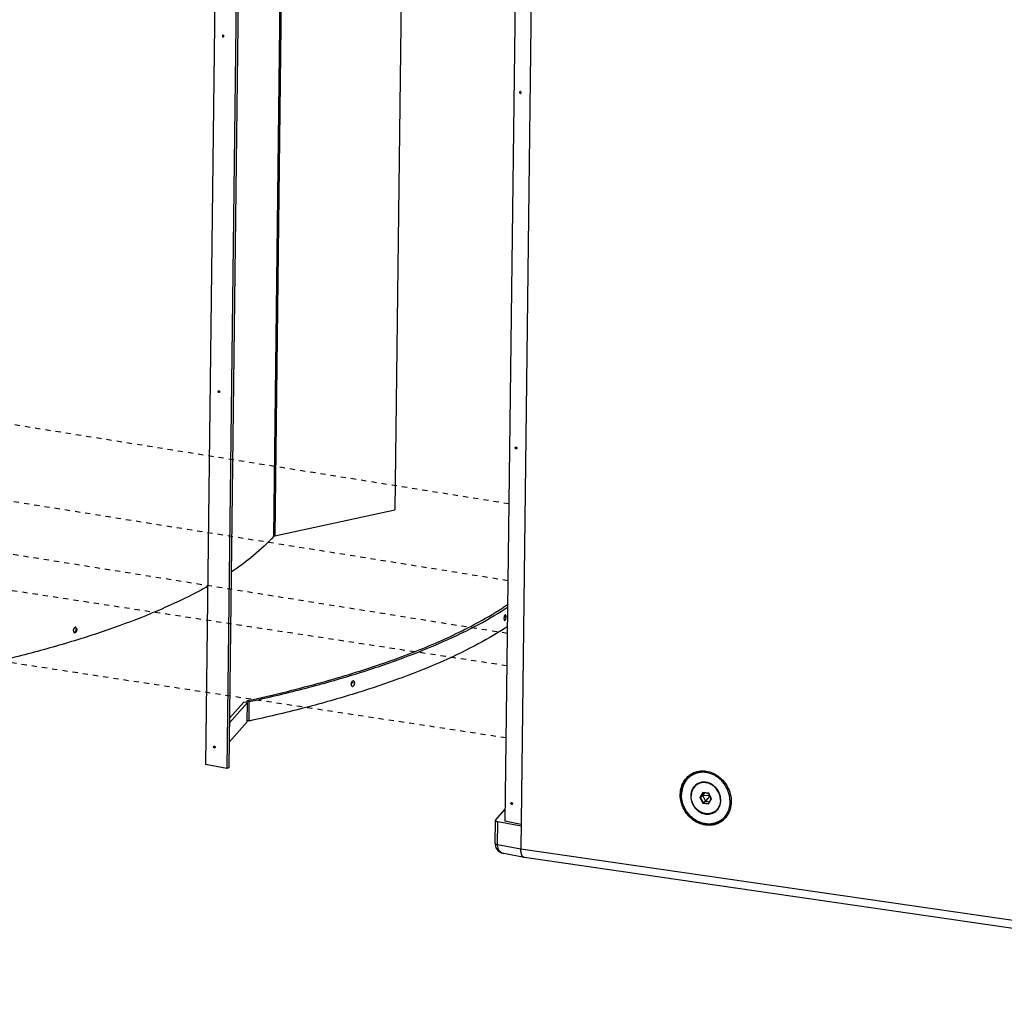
# Paper-space layout 'Layout1' of a CAD drawing. Header units: inches. Extents: x 29 to 351, y 58 to 234.
# Tile 42 of 104: x 50 to 71, y 158 to 178. Entities that reach past the tile are written whole.
import ezdxf

# ---------------------------------------------------------------- set-up
doc = ezdxf.new("R2010")
doc.units = ezdxf.units.IN
doc.header["$LTSCALE"] = 1.1
doc.header["$MEASUREMENT"] = 0
doc.linetypes.add('DASHED', pattern=[0.2, 0.1, -0.1])
doc.layers.get('0').update_dxf_attribs({"linetype": 'CONTINUOUS'})
for name, color, linetype in [('02___PRT_ALL_AXES', 7, 'CONTINUOUS'), ('6_ALL_SURFS', 7, 'CONTINUOUS'), ('7_ALL_FEATURES', 7, 'CONTINUOUS')]:
    doc.layers.add(name, color=color, linetype=linetype)

psp = doc.layouts.get("Layout1")

# ---------------------------------------------------------------- linework, layer by layer
at = {"color": 7, "linetype": 'Continuous'}
for p, q in [((60.807, 192.414), (60.427, 161.301)), ((58.233, 180.666), (58.078, 167.949)), ((55.495, 167.382), (55.648, 179.921)), ((55.668, 179.926), (55.515, 167.391)), ((55.515, 167.391), (58.078, 167.949)), ((51.285, 165.399), (51.3, 165.395)), ((64.442, 162.331), (64.455, 162.341)), ((64.481, 162.348), (64.489, 162.351)), ((64.401, 162.31), (64.411, 162.316)), ((64.649, 161.917), (64.585, 161.812)), ((64.656, 161.91), (64.597, 161.813)), ((64.683, 161.906), (64.644, 161.841)), ((64.685, 161.906), (64.646, 161.841)), ((64.772, 161.899), (64.649, 161.917)), ((64.649, 161.917), (64.656, 161.91)), ((64.771, 161.894), (64.656, 161.91)), ((64.165, 161.873), (64.166, 161.879)), ((64.585, 161.812), (64.597, 161.813)), ((64.585, 161.812), (64.646, 161.69)), ((64.597, 161.813), (64.644, 161.841)), ((64.597, 161.813), (64.653, 161.699)), ((64.644, 161.841), (64.7, 161.727)), ((64.779, 161.851), (64.646, 161.841)), ((64.646, 161.841), (64.701, 161.729)), ((64.646, 161.69), (64.653, 161.699)), ((64.646, 161.69), (64.769, 161.672)), ((64.653, 161.699), (64.7, 161.727)), ((64.653, 161.699), (64.769, 161.682)), ((64.7, 161.727), (64.788, 161.714)), ((64.789, 161.831), (64.701, 161.729)), ((64.701, 161.729), (64.789, 161.716)), ((64.78, 161.876), (64.754, 161.896)), ((64.769, 161.682), (64.827, 161.78)), ((64.769, 161.672), (64.832, 161.777)), ((64.772, 161.899), (64.771, 161.894)), ((64.827, 161.78), (64.771, 161.894)), ((64.832, 161.777), (64.772, 161.899)), ((64.786, 161.864), (64.779, 161.851)), ((64.779, 161.851), (64.789, 161.831)), ((64.789, 161.831), (64.803, 161.829)), ((64.81, 161.815), (64.812, 161.755)), ((64.832, 161.777), (64.827, 161.78)), ((64.769, 161.672), (64.769, 161.682)), ((60.772, 161.234), (60.427, 161.301)), ((65.02, 161.291), (65.012, 161.288)), ((65.025, 161.284), (65.016, 161.279)), ((65.087, 161.331), (65.079, 161.324))]:
    psp.add_line(p, q, dxfattribs=at)
at = {"color": 4, "linetype": 'DASHED'}
for p, q in [((60.51, 168.073), (36.745, 171.87)), ((60.49, 166.434), (34.919, 170.52)), ((60.476, 165.308), (32.994, 169.699)), ((60.467, 164.618), (31.05, 169.082)), ((60.449, 163.08), (29.46, 167.782))]:
    psp.add_line(p, q, dxfattribs=at)
at = {"color": 7, "linetype": 'Continuous'}
for points, start_tangent, end_tangent in [([(60.747, 176.868), (60.742, 176.864), (60.739, 176.854)], (-0.914687, -0.404163), (-0.012225, -0.999925)), ([(60.739, 176.854), (60.742, 176.842), (60.75, 176.833), (60.76, 176.831), (60.763, 176.832)], (-0.012225, -0.999925), (0.914687, 0.404163)), ([(60.772, 176.847), (60.769, 176.859), (60.76, 176.867), (60.75, 176.869), (60.747, 176.868)], (0.012225, 0.999925), (-0.914687, -0.404163)), ([(60.763, 176.832), (60.768, 176.836), (60.772, 176.847)], (0.914687, 0.404163), (0.012225, 0.999925)), ([(60.646, 169.269), (60.649, 169.28), (60.655, 169.284)], (0.012225, 0.999925), (0.914687, 0.404163)), ([(60.67, 169.248), (60.667, 169.247), (60.657, 169.249), (60.649, 169.257), (60.646, 169.269)], (-0.914687, -0.404163), (0.012225, 0.999925)), ([(60.655, 169.284), (60.658, 169.285), (60.668, 169.283), (60.676, 169.275), (60.679, 169.263)], (0.914687, 0.404163), (-0.012225, -0.999925)), ([(60.679, 169.263), (60.676, 169.252), (60.67, 169.248)], (-0.012225, -0.999925), (-0.914687, -0.404163)), ([(55.495, 167.382), (55.065, 166.971), (54.591, 166.62)], (-0.66409, -0.747653), (-0.832111, -0.554608)), ([(55.495, 167.382), (55.499, 167.386), (55.506, 167.389), (55.515, 167.391)], (0.66409, 0.747653), (0.977106, 0.212754)), ([(54.09, 166.314), (53.859, 166.189), (53.091, 165.823), (52.219, 165.477), (51.249, 165.154), (50.187, 164.855), (49.04, 164.583)], (-0.872085, -0.489354), (-0.977104, -0.212762)), ([(51.227, 165.402), (51.222, 165.387), (51.22, 165.371)], (-0.369132, -0.929377), (-0.012225, -0.999925)), ([(51.22, 165.371), (51.226, 165.343), (51.24, 165.328)], (-0.012225, -0.999925), (0.897717, -0.440574)), ([(51.259, 165.439), (51.251, 165.435), (51.242, 165.427), (51.233, 165.416), (51.227, 165.402)], (-0.934813, -0.355141), (-0.369132, -0.929377)), ([(51.238, 165.329), (51.244, 165.33), (51.254, 165.335), (51.264, 165.343), (51.272, 165.354), (51.279, 165.368)], (0.997922, 0.064429), (0.366616, 0.930372)), ([(51.24, 165.328), (51.245, 165.326)], (0.897717, -0.440574), (0.965968, -0.258663)), ([(51.245, 165.326), (51.249, 165.325), (51.259, 165.326), (51.269, 165.331), (51.278, 165.339), (51.287, 165.351), (51.293, 165.364)], (0.965968, -0.258663), (0.367102, 0.930181)), ([(51.267, 165.441), (51.261, 165.44), (51.259, 165.439)], (-0.997898, -0.064806), (-0.934813, -0.355141)), ([(51.275, 165.44), (51.271, 165.441), (51.267, 165.441)], (-0.966253, 0.257594), (-0.997898, -0.064806)), ([(51.28, 165.439), (51.275, 165.44)], (-0.897434, 0.441148), (-0.966253, 0.257594)), ([(51.285, 165.399), (51.279, 165.427)], (0.012225, 0.999925), (-0.44568, 0.895192)), ([(51.279, 165.368), (51.283, 165.383), (51.285, 165.399)], (0.366616, 0.930372), (0.012225, 0.999925)), ([(51.294, 165.423), (51.294, 165.423), (51.28, 165.439)], (-0.437258, 0.899336), (-0.897434, 0.441148)), ([(51.293, 165.364), (51.298, 165.379), (51.3, 165.395)], (0.367102, 0.930181), (0.012225, 0.999925)), ([(51.3, 165.395), (51.294, 165.423)], (0.012225, 0.999925), (-0.437258, 0.899336)), ([(64.411, 162.316), (64.481, 162.348)], (0.87088, 0.491496), (0.94144, 0.33718)), ([(64.414, 162.308), (64.442, 162.331)], (0.743857, 0.668339), (0.793518, 0.608546)), ([(64.489, 162.351), (64.638, 162.375), (64.793, 162.353), (64.941, 162.285), (65.07, 162.178), (65.17, 162.039), (65.232, 161.881), (65.252, 161.716)], (0.947737, 0.319053), (-0.012225, -0.999925)), ([(64.166, 161.879), (64.189, 162.032), (64.255, 162.172), (64.358, 162.281)], (0.022488, 0.999747), (0.79471, 0.60699)), ([(64.358, 162.281), (64.401, 162.31)], (0.79471, 0.60699), (0.858995, 0.511984)), ([(60.553, 161.685), (60.557, 161.695), (60.562, 161.699)], (0.012225, 0.999925), (0.914687, 0.404163)), ([(60.562, 161.699), (60.565, 161.7), (60.575, 161.698), (60.583, 161.69), (60.586, 161.678)], (0.914687, 0.404163), (-0.012225, -0.999925)), ([(65.016, 161.279), (64.928, 161.238), (64.779, 161.214), (64.625, 161.236), (64.477, 161.304), (64.348, 161.411), (64.248, 161.55), (64.185, 161.708), (64.165, 161.873)], (-0.858995, -0.511984), (0.012225, 0.999925)), ([(65.252, 161.716), (65.228, 161.557), (65.162, 161.417), (65.087, 161.331)], (-0.012225, -0.999925), (-0.74403, -0.668146)), ([(60.578, 161.663), (60.575, 161.662), (60.565, 161.664), (60.556, 161.673), (60.553, 161.685)], (-0.914687, -0.404163), (0.012225, 0.999925)), ([(60.586, 161.678), (60.583, 161.668), (60.578, 161.663)], (-0.012225, -0.999925), (-0.914687, -0.404163)), ([(65.049, 161.302), (65.02, 161.291)], (-0.916842, -0.399249), (-0.941604, -0.336721)), ([(65.059, 161.308), (65.025, 161.284)], (-0.79471, -0.60699), (-0.847408, -0.530942)), ([(65.069, 161.312), (65.049, 161.302)], (-0.896219, -0.443612), (-0.916842, -0.399249)), ([(65.079, 161.324), (65.059, 161.308)], (-0.76011, -0.649794), (-0.79471, -0.60699))]:
    psp.add_spline(points, degree=3, dxfattribs=dict(at, start_tangent=start_tangent, end_tangent=end_tangent))
at = {"layer": '02___PRT_ALL_AXES', "color": 7, "linetype": 'Continuous'}
for p, q in [((64.415, 162.307), (64.482, 162.347)), ((64.621, 162.133), (64.617, 162.131)), ((64.624, 162.133), (64.621, 162.133)), ((64.532, 162.09), (64.558, 162.105)), ((64.558, 162.104), (64.556, 162.103)), ((64.885, 161.499), (64.91, 161.514)), ((64.96, 161.552), (64.956, 161.548)), ((64.963, 161.555), (64.96, 161.552)), ((64.967, 161.559), (64.963, 161.555)), ((65.02, 161.292), (65.077, 161.326))]:
    psp.add_line(p, q, dxfattribs=at)
for points, start_tangent, end_tangent in [([(64.558, 162.105), (64.6, 162.126)], (0.858938, 0.512079), (0.933513, 0.358543)), ([(64.59, 162.122), (64.582, 162.118), (64.558, 162.105)], (-0.92105, -0.389445), (-0.858958, -0.512046)), ([(64.599, 162.118), (64.558, 162.104)], (-0.965638, -0.259892), (-0.910427, -0.413669)), ([(64.617, 162.131), (64.59, 162.122)], (-0.957975, -0.286853), (-0.92105, -0.389445)), ([(64.69, 162.127), (64.643, 162.126), (64.599, 162.118)], (-0.997852, 0.065502), (-0.965638, -0.259892)), ([(64.6, 162.126), (64.623, 162.133)], (0.933513, 0.358543), (0.960962, 0.276679)), ([(64.72, 162.124), (64.69, 162.127)], (-0.985948, 0.16705), (-0.997852, 0.065502)), ([(65.021, 161.749), (65.018, 161.799), (65.008, 161.849), (64.992, 161.897), (64.969, 161.943), (64.94, 161.986), (64.906, 162.024), (64.868, 162.058), (64.827, 162.085), (64.782, 162.106), (64.736, 162.12), (64.72, 162.124)], (0.012225, 0.999925), (-0.985948, 0.16705)), ([(64.532, 162.09), (64.518, 162.081), (64.483, 162.052), (64.453, 162.018), (64.43, 161.978), (64.412, 161.935), (64.401, 161.888), (64.397, 161.84)], (-0.858942, -0.512073), (-0.012225, -0.999925)), ([(64.556, 162.103), (64.532, 162.09)], (-0.907523, -0.420002), (-0.858942, -0.512073)), ([(64.885, 161.499), (64.861, 161.486), (64.819, 161.471), (64.774, 161.463), (64.728, 161.462), (64.682, 161.469), (64.636, 161.483), (64.591, 161.504), (64.549, 161.531), (64.511, 161.565), (64.478, 161.603), (64.449, 161.646), (64.426, 161.692), (64.41, 161.74), (64.4, 161.79), (64.397, 161.84)], (-0.858942, -0.512073), (0.012225, 0.999925)), ([(65.021, 161.749), (65.017, 161.701), (65.006, 161.654), (64.988, 161.61), (64.964, 161.571), (64.935, 161.537), (64.909, 161.515)], (-0.012225, -0.999925), (-0.796732, -0.604333)), ([(64.909, 161.515), (64.9, 161.508), (64.885, 161.499)], (-0.796732, -0.604333), (-0.858942, -0.512073)), ([(64.964, 161.555), (64.945, 161.538), (64.91, 161.514)], (-0.708527, -0.705684), (-0.858938, -0.512079)), ([(64.933, 161.529), (64.925, 161.523), (64.91, 161.514)], (-0.800152, -0.599798), (-0.858958, -0.512046)), ([(64.956, 161.548), (64.933, 161.529)], (-0.727849, -0.685738), (-0.800152, -0.599798))]:
    psp.add_spline(points, degree=3, dxfattribs=dict(at, start_tangent=start_tangent, end_tangent=end_tangent))
at = {"layer": '6_ALL_SURFS', "color": 7, "linetype": 'Continuous'}
for p, q in [((54.918, 193.596), (54.537, 162.443)), ((57.163, 164.281), (57.16, 164.277)), ((54.549, 163.404), (54.934, 163.837)), ((54.929, 163.422), (54.934, 163.837)), ((54.969, 163.44), (54.974, 163.855)), ((54.544, 162.989), (54.929, 163.422))]:
    psp.add_line(p, q, dxfattribs=at)
for points, start_tangent, end_tangent in [([(54.974, 163.855), (56.117, 164.126), (57.176, 164.424), (58.143, 164.746), (59.013, 165.091), (59.779, 165.455), (60.436, 165.838), (60.484, 165.869)], (0.977104, 0.212762), (0.834383, 0.551186)), ([(60.436, 165.704), (60.435, 165.704), (60.429, 165.702), (60.423, 165.696), (60.417, 165.687), (60.412, 165.675), (60.409, 165.661)], (-0.987895, 0.155125), (-0.217488, -0.976063)), ([(60.452, 165.661), (60.451, 165.675), (60.449, 165.687), (60.446, 165.696), (60.441, 165.702), (60.436, 165.704)], (0.012225, 0.999925), (-0.987895, 0.155125)), ([(60.409, 165.661), (60.405, 165.63)], (-0.217488, -0.976063), (-0.012225, -0.999925)), ([(60.405, 165.63), (60.406, 165.616), (60.408, 165.604), (60.411, 165.595), (60.416, 165.589), (60.421, 165.587)], (-0.012225, -0.999925), (0.987906, -0.155054)), ([(60.421, 165.587), (60.422, 165.587), (60.428, 165.589), (60.434, 165.595), (60.44, 165.604), (60.445, 165.616), (60.448, 165.63)], (0.987906, -0.155054), (0.214964, 0.976622)), ([(60.448, 165.63), (60.452, 165.661)], (0.214964, 0.976622), (0.012225, 0.999925)), ([(60.479, 165.454), (60.431, 165.423), (59.773, 165.04), (59.008, 164.676), (58.138, 164.331), (57.171, 164.009), (56.112, 163.711), (54.969, 163.44)], (-0.834383, -0.551186), (-0.977104, -0.212762)), ([(57.148, 164.255), (57.143, 164.226)], (-0.349238, -0.937034), (-0.012225, -0.999925)), ([(57.143, 164.226), (57.143, 164.214)], (-0.012225, -0.999925), (0.137929, -0.990442)), ([(57.143, 164.214), (57.148, 164.199), (57.154, 164.189), (57.162, 164.183)], (0.137929, -0.990442), (0.883235, -0.46893)), ([(57.16, 164.277), (57.155, 164.269), (57.148, 164.255)], (-0.605752, -0.795654), (-0.349238, -0.937034)), ([(57.197, 164.295), (57.193, 164.296), (57.183, 164.294), (57.172, 164.289), (57.163, 164.281)], (-0.966064, 0.258303), (-0.660693, -0.750656)), ([(57.222, 164.25), (57.217, 164.277), (57.21, 164.286), (57.202, 164.293), (57.197, 164.295)], (0.012225, 0.999925), (-0.966064, 0.258303)), ([(57.201, 164.195), (57.21, 164.207), (57.216, 164.22)], (0.6591, 0.752055), (0.34728, 0.937761)), ([(57.216, 164.22), (57.222, 164.25)], (0.34728, 0.937761), (0.012225, 0.999925)), ([(57.162, 164.183), (57.167, 164.181)], (0.883235, -0.46893), (0.965784, -0.259348)), ([(57.167, 164.181), (57.171, 164.18), (57.182, 164.181), (57.192, 164.186), (57.201, 164.195)], (0.965784, -0.259348), (0.6591, 0.752055))]:
    psp.add_spline(points, degree=3, dxfattribs=dict(at, start_tangent=start_tangent, end_tangent=end_tangent))
at = {"layer": '7_ALL_FEATURES', "color": 7, "linetype": 'Continuous'}
for p, q in [((54.42, 193.666), (54.039, 162.513)), ((54.876, 193.577), (54.495, 162.425)), ((61.158, 192.837), (60.765, 160.703)), ((60.452, 165.661), (60.41, 165.666)), ((57.222, 164.25), (57.163, 164.265)), ((54.55, 163.498), (54.857, 163.843)), ((54.934, 163.837), (54.857, 163.843)), ((54.925, 163.873), (54.968, 163.882)), ((54.974, 163.855), (54.925, 163.873)), ((54.925, 163.837), (54.925, 163.873)), ((54.969, 163.44), (54.929, 163.454)), ((54.495, 162.425), (54.039, 162.513)), ((54.537, 162.443), (54.495, 162.425)), ((64.415, 162.284), (64.411, 162.281)), ((64.623, 162.133), (64.609, 162.131)), ((64.53, 162.093), (64.521, 162.084)), ((60.225, 161.327), (60.43, 161.558)), ((64.874, 161.492), (64.886, 161.495)), ((60.215, 160.829), (60.221, 161.319)), ((60.225, 161.327), (60.221, 161.319)), ((60.27, 160.799), (60.276, 161.29)), ((60.771, 161.194), (60.276, 161.29)), ((65.007, 161.308), (65.003, 161.305)), ((65.02, 161.292), (65.012, 161.288)), ((60.765, 160.703), (60.27, 160.799)), ((80.894, 157.783), (60.765, 160.703)), ((60.4, 160.614), (60.4, 160.614)), ((60.839, 160.528), (60.4, 160.614)), ((60.841, 160.528), (60.839, 160.528)), ((80.96, 157.609), (60.841, 160.528))]:
    psp.add_line(p, q, dxfattribs=at)
psp.add_lwpolyline([(60.215, 160.829), (60.216, 160.816), (60.235, 160.738), (60.283, 160.672), (60.355, 160.627), (60.4, 160.614)], dxfattribs=at)
for points, start_tangent, end_tangent in [([(54.407, 178.071), (54.402, 178.067), (54.399, 178.057)], (-0.914687, -0.404163), (-0.012225, -0.999925)), ([(54.432, 178.05), (54.429, 178.062), (54.42, 178.07), (54.41, 178.072), (54.407, 178.071)], (0.012225, 0.999925), (-0.914687, -0.404163)), ([(54.399, 178.057), (54.402, 178.045), (54.403, 178.043)], (-0.012225, -0.999925), (0.546143, -0.837692)), ([(54.403, 178.043), (54.405, 178.04)], (0.546143, -0.837692), (0.700652, -0.713503)), ([(54.405, 178.04), (54.41, 178.036), (54.42, 178.034), (54.423, 178.035)], (0.700652, -0.713503), (0.914687, 0.404163)), ([(54.423, 178.035), (54.428, 178.04), (54.432, 178.05)], (0.914687, 0.404163), (0.012225, 0.999925)), ([(54.306, 170.472), (54.309, 170.483), (54.315, 170.487)], (0.012225, 0.999925), (0.914687, 0.404163)), ([(54.31, 170.459), (54.309, 170.46), (54.306, 170.472)], (-0.546143, 0.837692), (0.012225, 0.999925)), ([(54.313, 170.455), (54.31, 170.459)], (-0.700652, 0.713503), (-0.546143, 0.837692)), ([(54.33, 170.451), (54.327, 170.45), (54.317, 170.452), (54.313, 170.455)], (-0.914687, -0.404163), (-0.700652, 0.713503)), ([(54.315, 170.487), (54.318, 170.488), (54.328, 170.486), (54.336, 170.478)], (0.914687, 0.404163), (0.490623, -0.871372)), ([(54.336, 170.455), (54.33, 170.451)], (-0.61444, -0.788964), (-0.914687, -0.404163)), ([(54.336, 170.478), (54.339, 170.466)], (0.490624, -0.871372), (-0.012225, -0.999925)), ([(54.339, 170.466), (54.336, 170.455)], (-0.012225, -0.999925), (-0.61444, -0.788964)), ([(54.968, 163.882), (56.424, 164.239), (57.77, 164.651), (58.946, 165.103), (59.939, 165.592), (60.492, 165.933)], (0.976826, 0.214036), (0.825847, 0.563894)), ([(57.145, 164.214), (57.151, 164.222), (57.156, 164.234)], (0.606174, 0.795332), (0.3702, 0.928952)), ([(57.156, 164.234), (57.157, 164.236), (57.163, 164.265)], (0.3702, 0.928952), (0.012225, 0.999925)), ([(57.163, 164.265), (57.162, 164.277)], (0.012225, 0.999925), (-0.134003, 0.990981)), ([(54.213, 162.888), (54.217, 162.898), (54.222, 162.903)], (0.012225, 0.999925), (0.914687, 0.404163)), ([(54.217, 162.874), (54.216, 162.876), (54.213, 162.888)], (-0.546143, 0.837692), (0.012225, 0.999925)), ([(54.22, 162.871), (54.217, 162.874)], (-0.700652, 0.713503), (-0.546143, 0.837692)), ([(54.238, 162.866), (54.235, 162.866), (54.225, 162.867), (54.22, 162.871)], (-0.914687, -0.404163), (-0.700652, 0.713503)), ([(54.222, 162.903), (54.225, 162.903), (54.235, 162.901), (54.243, 162.893)], (0.914687, 0.404163), (0.490623, -0.871372)), ([(54.243, 162.871), (54.238, 162.866)], (-0.61444, -0.788964), (-0.914687, -0.404163)), ([(54.243, 162.893), (54.246, 162.881)], (0.490624, -0.871372), (-0.012225, -0.999925)), ([(54.246, 162.881), (54.243, 162.871)], (-0.012225, -0.999925), (-0.61444, -0.788964)), ([(64.693, 162.369), (64.64, 162.371), (64.559, 162.362), (64.481, 162.339), (64.415, 162.307)], (-0.996572, 0.082726), (-0.858969, -0.512028)), ([(65.226, 161.72), (65.22, 161.806), (65.202, 161.892), (65.172, 161.976), (65.131, 162.055), (65.079, 162.128), (65.018, 162.193), (64.949, 162.248), (64.875, 162.292), (64.796, 162.323), (64.716, 162.342), (64.635, 162.347), (64.556, 162.338), (64.48, 162.316), (64.415, 162.284)], (0.012225, 0.999925), (-0.856148, -0.51673)), ([(64.415, 162.307), (64.409, 162.303), (64.344, 162.255), (64.289, 162.195), (64.244, 162.126), (64.211, 162.048), (64.19, 161.965), (64.183, 161.877)], (-0.858969, -0.512028), (-0.012225, -0.999925)), ([(64.411, 162.281), (64.348, 162.234), (64.295, 162.177), (64.251, 162.11), (64.219, 162.035), (64.2, 161.954), (64.192, 161.869)], (-0.850509, -0.52596), (-0.012225, -0.999925)), ([(64.609, 162.131), (64.56, 162.115), (64.527, 162.099)], (-0.977151, -0.212545), (-0.858944, -0.512069)), ([(64.553, 162.112), (64.53, 162.093)], (-0.797324, -0.603551), (-0.72558, -0.688138)), ([(64.66, 162.137), (64.623, 162.133)], (-0.999504, -0.031506), (-0.986784, -0.162041)), ([(64.713, 162.134), (64.66, 162.137)], (-0.989641, 0.143567), (-0.999504, -0.031506)), ([(64.741, 162.129), (64.713, 162.134)], (-0.972893, 0.231255), (-0.989641, 0.143567)), ([(64.964, 161.555), (64.975, 161.57), (65.001, 161.615), (65.019, 161.666), (65.028, 161.72), (65.029, 161.776), (65.021, 161.833), (65.004, 161.888), (64.98, 161.941), (64.948, 161.99), (64.909, 162.034), (64.865, 162.071), (64.817, 162.101), (64.766, 162.122), (64.741, 162.129)], (0.620888, 0.783899), (-0.972893, 0.231255)), ([(64.527, 162.099), (64.515, 162.091), (64.476, 162.059), (64.443, 162.019), (64.417, 161.973), (64.399, 161.923), (64.39, 161.869), (64.389, 161.813), (64.397, 161.756), (64.413, 161.701), (64.438, 161.648), (64.47, 161.599), (64.509, 161.555), (64.553, 161.518), (64.601, 161.488), (64.652, 161.467), (64.705, 161.455)], (-0.858944, -0.512069), (0.989641, -0.143567)), ([(65.012, 161.288), (64.954, 161.26), (64.876, 161.237), (64.794, 161.228), (64.71, 161.233), (64.627, 161.253), (64.545, 161.285), (64.468, 161.33), (64.397, 161.387), (64.334, 161.454), (64.281, 161.529), (64.238, 161.612), (64.207, 161.698), (64.188, 161.788), (64.183, 161.877)], (-0.868856, -0.495064), (0.012225, 0.999925)), ([(65.003, 161.305), (64.937, 161.273), (64.862, 161.251), (64.783, 161.242), (64.702, 161.247), (64.621, 161.266), (64.543, 161.297), (64.468, 161.341), (64.4, 161.396), (64.339, 161.461), (64.287, 161.534), (64.245, 161.613), (64.215, 161.697), (64.197, 161.783), (64.192, 161.869)], (-0.856148, -0.51673), (0.012225, 0.999925)), ([(65.226, 161.72), (65.218, 161.635), (65.198, 161.554), (65.166, 161.479), (65.123, 161.412), (65.07, 161.355), (65.007, 161.308)], (-0.012225, -0.999925), (-0.850509, -0.52596)), ([(64.705, 161.455), (64.758, 161.452), (64.809, 161.458), (64.858, 161.474), (64.89, 161.49)], (0.989641, -0.143567), (0.858944, 0.512069)), ([(64.886, 161.495), (64.912, 161.505)], (0.950403, 0.31102), (0.913475, 0.406894)), ([(64.89, 161.49), (64.903, 161.498), (64.942, 161.53), (64.964, 161.555)], (0.858944, 0.512069), (0.620888, 0.783899)), ([(60.222, 161.319), (60.222, 161.317), (60.23, 161.306), (60.248, 161.297), (60.276, 161.29)], (-0.063603, -0.997975), (0.981705, -0.190408)), ([(65.186, 161.465), (65.146, 161.404), (65.09, 161.344), (65.026, 161.296), (65.02, 161.292)], (-0.486656, -0.873594), (-0.858969, -0.512028)), ([(60.216, 160.828), (60.217, 160.823), (60.235, 160.81), (60.27, 160.799)], (-0.019689, -0.999806), (0.981705, -0.190408)), ([(60.4, 160.614), (60.347, 160.635), (60.304, 160.677), (60.278, 160.734), (60.27, 160.799)], (-0.981515, 0.191386), (0.011933, 0.999929)), ([(60.839, 160.529), (60.833, 160.53), (60.797, 160.56), (60.773, 160.621), (60.765, 160.703)], (-0.986105, 0.166121), (0.012225, 0.999925))]:
    psp.add_spline(points, degree=3, dxfattribs=dict(at, start_tangent=start_tangent, end_tangent=end_tangent))

doc.saveas('drawing.dxf')
